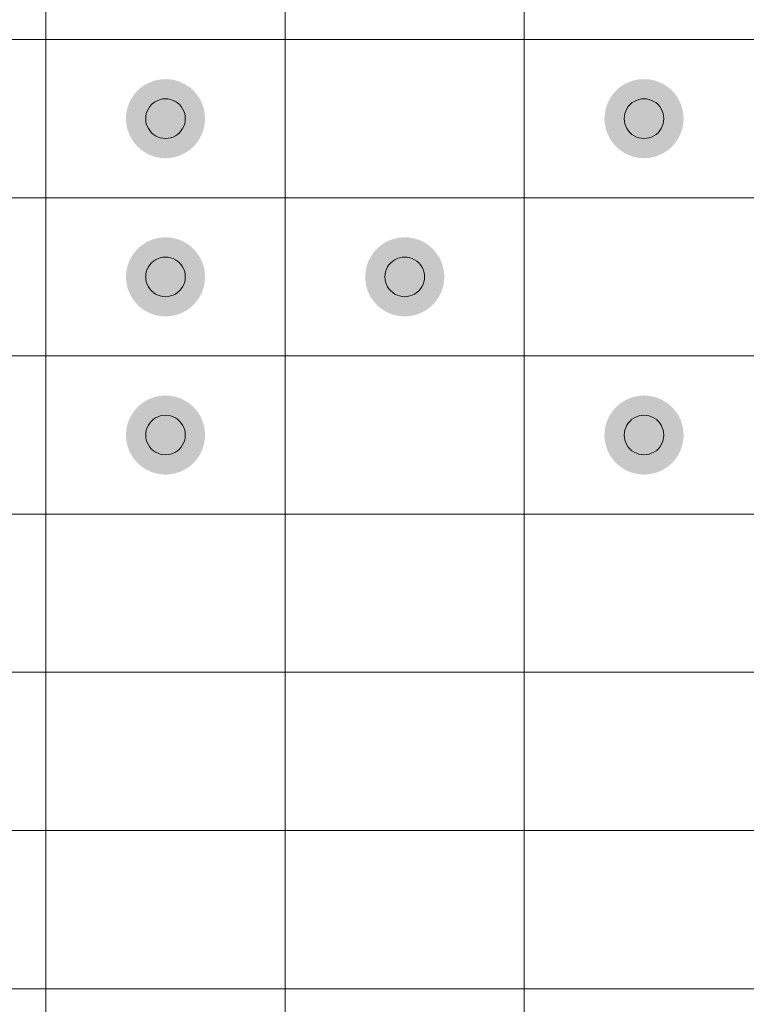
# Model space of a CAD drawing. Header units: millimetres. Extents: x 0 to 138, y 0 to 47.
# Tile 158 of 167: x 94.15 to 96.45, y 23.4 to 26.51. Entities that reach past the tile are written whole.
import ezdxf

# ---------------------------------------------------------------- set-up
doc = ezdxf.new("R2010")
doc.units = ezdxf.units.MM
doc.layers.add('PDF_Geomertry', color=7, linetype='Continuous')
doc.layers.add('PDF_Solid Fills', color=7, linetype='Continuous')

msp = doc.modelspace()

# ---------------------------------------------------------------- hatches: boundary and pattern name
at = {"layer": 'PDF_Solid Fills', "transparency": 33554559}
for points in [[(94.6143, 26.1967), (94.598, 26.3209), (94.6143, 26.3219)], [(94.6143, 26.1967), (94.6143, 26.3219), (94.6309, 26.3209)], [(96.1269, 26.1967), (96.1106, 26.3209), (96.1269, 26.3219)], [(96.1269, 26.1967), (96.1269, 26.3219), (96.1436, 26.3209)], [(94.6143, 26.1967), (94.526, 26.2856), (94.5381, 26.2964)], [(94.6143, 26.1967), (94.5381, 26.2964), (94.5519, 26.3052)], [(94.6143, 26.1967), (94.5519, 26.3052), (94.5666, 26.3124)], [(94.6143, 26.1967), (94.5666, 26.3124), (94.5819, 26.3179)], [(94.6143, 26.1967), (94.5819, 26.3179), (94.598, 26.3209)], [(94.6143, 26.1967), (94.6309, 26.3209), (94.6466, 26.3179)], [(94.6143, 26.1967), (94.6466, 26.3179), (94.6623, 26.3124)], [(94.6143, 26.1967), (94.6623, 26.3124), (94.677, 26.3052)], [(94.6143, 26.1967), (94.677, 26.3052), (94.6908, 26.2964)], [(94.6143, 26.1967), (94.6908, 26.2964), (94.7029, 26.2856)], [(96.1269, 26.1967), (96.0386, 26.2856), (96.0508, 26.2964)], [(96.1269, 26.1967), (96.0508, 26.2964), (96.0645, 26.3052)], [(96.1269, 26.1967), (96.0645, 26.3052), (96.0792, 26.3124)], [(96.1269, 26.1967), (96.0792, 26.3124), (96.0945, 26.3179)], [(96.1269, 26.1967), (96.0945, 26.3179), (96.1106, 26.3209)], [(96.1269, 26.1967), (96.1436, 26.3209), (96.1593, 26.3179)], [(96.1269, 26.1967), (96.1593, 26.3179), (96.175, 26.3124)], [(96.1269, 26.1967), (96.175, 26.3124), (96.1897, 26.3052)], [(96.1269, 26.1967), (96.1897, 26.3052), (96.2034, 26.2964)], [(96.1269, 26.1967), (96.2034, 26.2964), (96.2156, 26.2856)], [(94.6143, 26.1967), (94.4989, 26.2448), (94.5063, 26.2595)], [(94.6143, 26.1967), (94.5063, 26.2595), (94.5152, 26.2732)], [(94.6143, 26.1967), (94.5152, 26.2732), (94.526, 26.2856)], [(94.6143, 26.1967), (94.7029, 26.2856), (94.7137, 26.2732)], [(94.6143, 26.1967), (94.7137, 26.2732), (94.7226, 26.2595)], [(94.6143, 26.1967), (94.7226, 26.2595), (94.73, 26.2448)], [(96.1269, 26.1967), (96.0115, 26.2448), (96.019, 26.2595)], [(96.1269, 26.1967), (96.019, 26.2595), (96.0278, 26.2732)], [(96.1269, 26.1967), (96.0278, 26.2732), (96.0386, 26.2856)], [(96.1269, 26.1967), (96.2156, 26.2856), (96.2264, 26.2732)], [(96.1269, 26.1967), (96.2264, 26.2732), (96.2352, 26.2595)], [(96.1269, 26.1967), (96.2352, 26.2595), (96.2427, 26.2448)], [(94.6143, 26.1967), (94.4907, 26.2134), (94.4936, 26.2291)], [(94.6143, 26.1967), (94.4936, 26.2291), (94.4989, 26.2448)], [(94.6143, 26.1967), (94.73, 26.2448), (94.7353, 26.2291)], [(94.6143, 26.1967), (94.7353, 26.2291), (94.7382, 26.2134)], [(96.1269, 26.1967), (96.0033, 26.2134), (96.0062, 26.2291)], [(96.1269, 26.1967), (96.0062, 26.2291), (96.0115, 26.2448)], [(96.1269, 26.1967), (96.2427, 26.2448), (96.248, 26.2291)], [(96.1269, 26.1967), (96.248, 26.2291), (96.2509, 26.2134)], [(94.6143, 26.1967), (94.4891, 26.1967), (94.4907, 26.2134)], [(94.6143, 26.1967), (94.4907, 26.1806), (94.4891, 26.1967)], [(94.6143, 26.1967), (94.4936, 26.1643), (94.4907, 26.1806)], [(94.6143, 26.1967), (94.4989, 26.1492), (94.4936, 26.1643)], [(94.6143, 26.1967), (94.5063, 26.1345), (94.4989, 26.1492)], [(94.6143, 26.1967), (94.5152, 26.1208), (94.5063, 26.1345)], [(94.6143, 26.1967), (94.526, 26.1084), (94.5152, 26.1208)], [(94.6143, 26.1967), (94.5381, 26.0976), (94.526, 26.1084)], [(94.6143, 26.1967), (94.5519, 26.0884), (94.5381, 26.0976)], [(94.6143, 26.1967), (94.5666, 26.0815), (94.5519, 26.0884)], [(94.6143, 26.1967), (94.5819, 26.076), (94.5666, 26.0815)], [(94.6143, 26.1967), (94.598, 26.0727), (94.5819, 26.076)], [(94.6143, 26.1967), (94.6143, 26.0717), (94.598, 26.0727)], [(94.6143, 26.1967), (94.7382, 26.2134), (94.7398, 26.1967)], [(94.6143, 26.1967), (94.6309, 26.0727), (94.6143, 26.0717)], [(94.6143, 26.1967), (94.6466, 26.076), (94.6309, 26.0727)], [(94.6143, 26.1967), (94.6623, 26.0815), (94.6466, 26.076)], [(94.6143, 26.1967), (94.677, 26.0884), (94.6623, 26.0815)], [(94.6143, 26.1967), (94.6908, 26.0976), (94.677, 26.0884)], [(94.6143, 26.1967), (94.7029, 26.1084), (94.6908, 26.0976)], [(94.6143, 26.1967), (94.7137, 26.1208), (94.7029, 26.1084)], [(94.6143, 26.1967), (94.7226, 26.1345), (94.7137, 26.1208)], [(94.6143, 26.1967), (94.73, 26.1492), (94.7226, 26.1345)], [(94.6143, 26.1967), (94.7353, 26.1643), (94.73, 26.1492)], [(94.6143, 26.1967), (94.7382, 26.1806), (94.7353, 26.1643)], [(94.6143, 26.1967), (94.7398, 26.1967), (94.7382, 26.1806)], [(96.1269, 26.1967), (96.0017, 26.1967), (96.0033, 26.2134)], [(96.1269, 26.1967), (96.0033, 26.1806), (96.0017, 26.1967)], [(96.1269, 26.1967), (96.0062, 26.1643), (96.0033, 26.1806)], [(96.1269, 26.1967), (96.0115, 26.1492), (96.0062, 26.1643)], [(96.1269, 26.1967), (96.019, 26.1345), (96.0115, 26.1492)], [(96.1269, 26.1967), (96.0278, 26.1208), (96.019, 26.1345)], [(96.1269, 26.1967), (96.0386, 26.1084), (96.0278, 26.1208)], [(96.1269, 26.1967), (96.0508, 26.0976), (96.0386, 26.1084)], [(96.1269, 26.1967), (96.0645, 26.0884), (96.0508, 26.0976)], [(96.1269, 26.1967), (96.0792, 26.0815), (96.0645, 26.0884)], [(96.1269, 26.1967), (96.0945, 26.076), (96.0792, 26.0815)], [(96.1269, 26.1967), (96.1106, 26.0727), (96.0945, 26.076)], [(96.1269, 26.1967), (96.1269, 26.0717), (96.1106, 26.0727)], [(96.1269, 26.1967), (96.2509, 26.2134), (96.2525, 26.1967)], [(96.1269, 26.1967), (96.1436, 26.0727), (96.1269, 26.0717)], [(96.1269, 26.1967), (96.1593, 26.076), (96.1436, 26.0727)], [(96.1269, 26.1967), (96.175, 26.0815), (96.1593, 26.076)], [(96.1269, 26.1967), (96.1897, 26.0884), (96.175, 26.0815)], [(96.1269, 26.1967), (96.2034, 26.0976), (96.1897, 26.0884)], [(96.1269, 26.1967), (96.2156, 26.1084), (96.2034, 26.0976)], [(96.1269, 26.1967), (96.2264, 26.1208), (96.2156, 26.1084)], [(96.1269, 26.1967), (96.2352, 26.1345), (96.2264, 26.1208)], [(96.1269, 26.1967), (96.2427, 26.1492), (96.2352, 26.1345)], [(96.1269, 26.1967), (96.248, 26.1643), (96.2427, 26.1492)], [(96.1269, 26.1967), (96.2509, 26.1806), (96.248, 26.1643)], [(96.1269, 26.1967), (96.2525, 26.1967), (96.2509, 26.1806)], [(94.6143, 25.6964), (94.526, 25.7847), (94.5381, 25.7955)], [(94.6143, 25.6964), (94.5381, 25.7955), (94.5519, 25.8049)], [(94.6143, 25.6964), (94.5519, 25.8049), (94.5666, 25.8122)], [(94.6143, 25.6964), (94.5666, 25.8122), (94.5819, 25.8171)], [(94.6143, 25.6964), (94.5819, 25.8171), (94.598, 25.8206)], [(94.6143, 25.6964), (94.598, 25.8206), (94.6143, 25.8216)], [(94.6143, 25.6964), (94.6143, 25.8216), (94.6309, 25.8206)], [(94.6143, 25.6964), (94.6309, 25.8206), (94.6466, 25.8171)], [(94.6143, 25.6964), (94.6466, 25.8171), (94.6623, 25.8122)], [(94.6143, 25.6964), (94.6623, 25.8122), (94.677, 25.8049)], [(94.6143, 25.6964), (94.677, 25.8049), (94.6908, 25.7955)], [(94.6143, 25.6964), (94.6908, 25.7955), (94.7029, 25.7847)], [(95.3706, 25.6964), (95.2823, 25.7847), (95.2945, 25.7955)], [(95.3706, 25.6964), (95.2945, 25.7955), (95.3082, 25.8049)], [(95.3706, 25.6964), (95.3082, 25.8049), (95.3229, 25.8122)], [(95.3706, 25.6964), (95.3229, 25.8122), (95.3382, 25.8171)], [(95.3706, 25.6964), (95.3382, 25.8171), (95.3543, 25.8206)], [(95.3706, 25.6964), (95.3543, 25.8206), (95.3706, 25.8216)], [(95.3706, 25.6964), (95.3706, 25.8216), (95.3873, 25.8206)], [(95.3706, 25.6964), (95.3873, 25.8206), (95.403, 25.8171)], [(95.3706, 25.6964), (95.403, 25.8171), (95.4186, 25.8122)], [(95.3706, 25.6964), (95.4186, 25.8122), (95.4334, 25.8049)], [(95.3706, 25.6964), (95.4334, 25.8049), (95.4471, 25.7955)], [(95.3706, 25.6964), (95.4471, 25.7955), (95.4593, 25.7847)], [(94.6143, 25.6964), (94.5063, 25.7588), (94.5152, 25.7725)], [(94.6143, 25.6964), (94.5152, 25.7725), (94.526, 25.7847)], [(94.6143, 25.6964), (94.7029, 25.7847), (94.7137, 25.7725)], [(94.6143, 25.6964), (94.7137, 25.7725), (94.7226, 25.7588)], [(95.3706, 25.6964), (95.2627, 25.7588), (95.2715, 25.7725)], [(95.3706, 25.6964), (95.2715, 25.7725), (95.2823, 25.7847)], [(95.3706, 25.6964), (95.4593, 25.7847), (95.47, 25.7725)], [(95.3706, 25.6964), (95.47, 25.7725), (95.4789, 25.7588)], [(94.6143, 25.6964), (94.4936, 25.7288), (94.4989, 25.7445)], [(94.6143, 25.6964), (94.4989, 25.7445), (94.5063, 25.7588)], [(94.6143, 25.6964), (94.7226, 25.7588), (94.73, 25.7445)], [(94.6143, 25.6964), (94.73, 25.7445), (94.7353, 25.7288)], [(95.3706, 25.6964), (95.2499, 25.7288), (95.2552, 25.7445)], [(95.3706, 25.6964), (95.2552, 25.7445), (95.2627, 25.7588)], [(95.3706, 25.6964), (95.4789, 25.7588), (95.4863, 25.7445)], [(95.3706, 25.6964), (95.4863, 25.7445), (95.4916, 25.7288)], [(94.6143, 25.6964), (94.4891, 25.6964), (94.4907, 25.7127)], [(94.6143, 25.6964), (94.4907, 25.7127), (94.4936, 25.7288)], [(94.6143, 25.6964), (94.7353, 25.7288), (94.7382, 25.7127)], [(94.6143, 25.6964), (94.7382, 25.7127), (94.7398, 25.6964)], [(95.3706, 25.6964), (95.2454, 25.6964), (95.247, 25.7127)], [(95.3706, 25.6964), (95.247, 25.7127), (95.2499, 25.7288)], [(95.3706, 25.6964), (95.4916, 25.7288), (95.4946, 25.7127)], [(95.3706, 25.6964), (95.4946, 25.7127), (95.4961, 25.6964)], [(94.6143, 25.6964), (94.4907, 25.6803), (94.4891, 25.6964)], [(94.6143, 25.6964), (94.4936, 25.664), (94.4907, 25.6803)], [(94.6143, 25.6964), (94.4989, 25.6483), (94.4936, 25.664)], [(94.6143, 25.6964), (94.5063, 25.6336), (94.4989, 25.6483)], [(94.6143, 25.6964), (94.5152, 25.6205), (94.5063, 25.6336)], [(94.6143, 25.6964), (94.526, 25.6077), (94.5152, 25.6205)], [(94.6143, 25.6964), (94.5381, 25.5969), (94.526, 25.6077)], [(94.6143, 25.6964), (94.5519, 25.5881), (94.5381, 25.5969)], [(94.6143, 25.6964), (94.5666, 25.5806), (94.5519, 25.5881)], [(94.6143, 25.6964), (94.5819, 25.5753), (94.5666, 25.5806)], [(94.6143, 25.6964), (94.598, 25.5724), (94.5819, 25.5753)], [(94.6143, 25.6964), (94.6143, 25.5714), (94.598, 25.5724)], [(94.6143, 25.6964), (94.6309, 25.5724), (94.6143, 25.5714)], [(94.6143, 25.6964), (94.6466, 25.5753), (94.6309, 25.5724)], [(94.6143, 25.6964), (94.6623, 25.5806), (94.6466, 25.5753)], [(94.6143, 25.6964), (94.677, 25.5881), (94.6623, 25.5806)], [(94.6143, 25.6964), (94.6908, 25.5969), (94.677, 25.5881)], [(94.6143, 25.6964), (94.7029, 25.6077), (94.6908, 25.5969)], [(94.6143, 25.6964), (94.7137, 25.6205), (94.7029, 25.6077)], [(94.6143, 25.6964), (94.7226, 25.6336), (94.7137, 25.6205)], [(94.6143, 25.6964), (94.73, 25.6483), (94.7226, 25.6336)], [(94.6143, 25.6964), (94.7353, 25.664), (94.73, 25.6483)], [(94.6143, 25.6964), (94.7382, 25.6803), (94.7353, 25.664)], [(94.6143, 25.6964), (94.7398, 25.6964), (94.7382, 25.6803)], [(95.3706, 25.6964), (95.247, 25.6803), (95.2454, 25.6964)], [(95.3706, 25.6964), (95.2499, 25.664), (95.247, 25.6803)], [(95.3706, 25.6964), (95.2552, 25.6483), (95.2499, 25.664)], [(95.3706, 25.6964), (95.2627, 25.6336), (95.2552, 25.6483)], [(95.3706, 25.6964), (95.2715, 25.6205), (95.2627, 25.6336)], [(95.3706, 25.6964), (95.2823, 25.6077), (95.2715, 25.6205)], [(95.3706, 25.6964), (95.2945, 25.5969), (95.2823, 25.6077)], [(95.3706, 25.6964), (95.3082, 25.5881), (95.2945, 25.5969)], [(95.3706, 25.6964), (95.3229, 25.5806), (95.3082, 25.5881)], [(95.3706, 25.6964), (95.3382, 25.5753), (95.3229, 25.5806)], [(95.3706, 25.6964), (95.3543, 25.5724), (95.3382, 25.5753)], [(95.3706, 25.6964), (95.3706, 25.5714), (95.3543, 25.5724)], [(95.3706, 25.6964), (95.3873, 25.5724), (95.3706, 25.5714)], [(95.3706, 25.6964), (95.403, 25.5753), (95.3873, 25.5724)], [(95.3706, 25.6964), (95.4186, 25.5806), (95.403, 25.5753)], [(95.3706, 25.6964), (95.4334, 25.5881), (95.4186, 25.5806)], [(95.3706, 25.6964), (95.4471, 25.5969), (95.4334, 25.5881)], [(95.3706, 25.6964), (95.4593, 25.6077), (95.4471, 25.5969)], [(95.3706, 25.6964), (95.47, 25.6205), (95.4593, 25.6077)], [(95.3706, 25.6964), (95.4789, 25.6336), (95.47, 25.6205)], [(95.3706, 25.6964), (95.4863, 25.6483), (95.4789, 25.6336)], [(95.3706, 25.6964), (95.4916, 25.664), (95.4863, 25.6483)], [(95.3706, 25.6964), (95.4946, 25.6803), (95.4916, 25.664)], [(95.3706, 25.6964), (95.4961, 25.6964), (95.4946, 25.6803)], [(94.6143, 25.1957), (94.526, 25.2844), (94.5381, 25.2952)], [(94.6143, 25.1957), (94.5381, 25.2952), (94.5519, 25.304)], [(94.6143, 25.1957), (94.5519, 25.304), (94.5666, 25.3115)], [(94.6143, 25.1957), (94.5666, 25.3115), (94.5819, 25.3168)], [(94.6143, 25.1957), (94.5819, 25.3168), (94.598, 25.3197)], [(94.6143, 25.1957), (94.598, 25.3197), (94.6143, 25.3213)], [(94.6143, 25.1957), (94.6143, 25.3213), (94.6309, 25.3197)], [(94.6143, 25.1957), (94.6309, 25.3197), (94.6466, 25.3168)], [(94.6143, 25.1957), (94.6466, 25.3168), (94.6623, 25.3115)], [(94.6143, 25.1957), (94.6623, 25.3115), (94.677, 25.304)], [(94.6143, 25.1957), (94.677, 25.304), (94.6908, 25.2952)], [(94.6143, 25.1957), (94.6908, 25.2952), (94.7029, 25.2844)], [(96.1269, 25.1957), (96.0386, 25.2844), (96.0508, 25.2952)], [(96.1269, 25.1957), (96.0508, 25.2952), (96.0645, 25.304)], [(96.1269, 25.1957), (96.0645, 25.304), (96.0792, 25.3115)], [(96.1269, 25.1957), (96.0792, 25.3115), (96.0945, 25.3168)], [(96.1269, 25.1957), (96.0945, 25.3168), (96.1106, 25.3197)], [(96.1269, 25.1957), (96.1106, 25.3197), (96.1269, 25.3213)], [(96.1269, 25.1957), (96.1269, 25.3213), (96.1436, 25.3197)], [(96.1269, 25.1957), (96.1436, 25.3197), (96.1593, 25.3168)], [(96.1269, 25.1957), (96.1593, 25.3168), (96.175, 25.3115)], [(96.1269, 25.1957), (96.175, 25.3115), (96.1897, 25.304)], [(96.1269, 25.1957), (96.1897, 25.304), (96.2034, 25.2952)], [(96.1269, 25.1957), (96.2034, 25.2952), (96.2156, 25.2844)], [(94.6143, 25.1957), (94.5063, 25.2585), (94.5152, 25.2722)], [(94.6143, 25.1957), (94.5152, 25.2722), (94.526, 25.2844)], [(94.6143, 25.1957), (94.7029, 25.2844), (94.7137, 25.2722)], [(94.6143, 25.1957), (94.7137, 25.2722), (94.7226, 25.2585)], [(96.1269, 25.1957), (96.019, 25.2585), (96.0278, 25.2722)], [(96.1269, 25.1957), (96.0278, 25.2722), (96.0386, 25.2844)], [(96.1269, 25.1957), (96.2156, 25.2844), (96.2264, 25.2722)], [(96.1269, 25.1957), (96.2264, 25.2722), (96.2352, 25.2585)], [(94.6143, 25.1957), (94.4936, 25.2281), (94.4989, 25.2438)], [(94.6143, 25.1957), (94.4989, 25.2438), (94.5063, 25.2585)], [(94.6143, 25.1957), (94.7226, 25.2585), (94.73, 25.2438)], [(94.6143, 25.1957), (94.73, 25.2438), (94.7353, 25.2281)], [(96.1269, 25.1957), (96.0062, 25.2281), (96.0115, 25.2438)], [(96.1269, 25.1957), (96.0115, 25.2438), (96.019, 25.2585)], [(96.1269, 25.1957), (96.2352, 25.2585), (96.2427, 25.2438)], [(96.1269, 25.1957), (96.2427, 25.2438), (96.248, 25.2281)], [(94.6143, 25.1957), (94.4891, 25.1957), (94.4907, 25.2124)], [(94.6143, 25.1957), (94.4907, 25.2124), (94.4936, 25.2281)], [(94.6143, 25.1957), (94.7353, 25.2281), (94.7382, 25.2124)], [(94.6143, 25.1957), (94.7382, 25.2124), (94.7398, 25.1957)], [(96.1269, 25.1957), (96.0017, 25.1957), (96.0033, 25.2124)], [(96.1269, 25.1957), (96.0033, 25.2124), (96.0062, 25.2281)], [(96.1269, 25.1957), (96.248, 25.2281), (96.2509, 25.2124)], [(96.1269, 25.1957), (96.2509, 25.2124), (96.2525, 25.1957)], [(94.6143, 25.1957), (94.4907, 25.1794), (94.4891, 25.1957)], [(94.6143, 25.1957), (94.4936, 25.1633), (94.4907, 25.1794)], [(94.6143, 25.1957), (94.4989, 25.148), (94.4936, 25.1633)], [(94.6143, 25.1957), (94.5063, 25.1333), (94.4989, 25.148)], [(94.6143, 25.1957), (94.5152, 25.1196), (94.5063, 25.1333)], [(94.6143, 25.1957), (94.526, 25.1074), (94.5152, 25.1196)], [(94.6143, 25.1957), (94.5381, 25.0966), (94.526, 25.1074)], [(94.6143, 25.1957), (94.5519, 25.0878), (94.5381, 25.0966)], [(94.6143, 25.1957), (94.5666, 25.0803), (94.5519, 25.0878)], [(94.6143, 25.1957), (94.5819, 25.0751), (94.5666, 25.0803)], [(94.6143, 25.1957), (94.598, 25.0721), (94.5819, 25.0751)], [(94.6143, 25.1957), (94.6143, 25.0705), (94.598, 25.0721)], [(94.6143, 25.1957), (94.6309, 25.0721), (94.6143, 25.0705)], [(94.6143, 25.1957), (94.6466, 25.0751), (94.6309, 25.0721)], [(94.6143, 25.1957), (94.6623, 25.0803), (94.6466, 25.0751)], [(94.6143, 25.1957), (94.677, 25.0878), (94.6623, 25.0803)], [(94.6143, 25.1957), (94.6908, 25.0966), (94.677, 25.0878)], [(94.6143, 25.1957), (94.7029, 25.1074), (94.6908, 25.0966)], [(94.6143, 25.1957), (94.7137, 25.1196), (94.7029, 25.1074)], [(94.6143, 25.1957), (94.7226, 25.1333), (94.7137, 25.1196)], [(94.6143, 25.1957), (94.73, 25.148), (94.7226, 25.1333)], [(94.6143, 25.1957), (94.7353, 25.1633), (94.73, 25.148)], [(94.6143, 25.1957), (94.7382, 25.1794), (94.7353, 25.1633)], [(94.6143, 25.1957), (94.7398, 25.1957), (94.7382, 25.1794)], [(96.1269, 25.1957), (96.0033, 25.1794), (96.0017, 25.1957)], [(96.1269, 25.1957), (96.0062, 25.1633), (96.0033, 25.1794)], [(96.1269, 25.1957), (96.0115, 25.148), (96.0062, 25.1633)], [(96.1269, 25.1957), (96.019, 25.1333), (96.0115, 25.148)], [(96.1269, 25.1957), (96.0278, 25.1196), (96.019, 25.1333)], [(96.1269, 25.1957), (96.0386, 25.1074), (96.0278, 25.1196)], [(96.1269, 25.1957), (96.0508, 25.0966), (96.0386, 25.1074)], [(96.1269, 25.1957), (96.0645, 25.0878), (96.0508, 25.0966)], [(96.1269, 25.1957), (96.0792, 25.0803), (96.0645, 25.0878)], [(96.1269, 25.1957), (96.0945, 25.0751), (96.0792, 25.0803)], [(96.1269, 25.1957), (96.1106, 25.0721), (96.0945, 25.0751)], [(96.1269, 25.1957), (96.1269, 25.0705), (96.1106, 25.0721)], [(96.1269, 25.1957), (96.1436, 25.0721), (96.1269, 25.0705)], [(96.1269, 25.1957), (96.1593, 25.0751), (96.1436, 25.0721)], [(96.1269, 25.1957), (96.175, 25.0803), (96.1593, 25.0751)], [(96.1269, 25.1957), (96.1897, 25.0878), (96.175, 25.0803)], [(96.1269, 25.1957), (96.2034, 25.0966), (96.1897, 25.0878)], [(96.1269, 25.1957), (96.2156, 25.1074), (96.2034, 25.0966)], [(96.1269, 25.1957), (96.2264, 25.1196), (96.2156, 25.1074)], [(96.1269, 25.1957), (96.2352, 25.1333), (96.2264, 25.1196)], [(96.1269, 25.1957), (96.2427, 25.148), (96.2352, 25.1333)], [(96.1269, 25.1957), (96.248, 25.1633), (96.2427, 25.148)], [(96.1269, 25.1957), (96.2509, 25.1794), (96.248, 25.1633)], [(96.1269, 25.1957), (96.2525, 25.1957), (96.2509, 25.1794)]]:
    msp.add_hatch(color=256, dxfattribs=at).paths.add_polyline_path(points)

# ---------------------------------------------------------------- linework, layer by layer
at = {"layer": 'PDF_Geomertry', "lineweight": 15}
for points in [[(91.2107, 24.9456), (91.967, 24.9456), (91.967, 25.4463), (92.7233, 25.4463), (92.7233, 25.9465), (93.4797, 25.9465), (93.4797, 26.4474), (94.236, 26.4474), (94.236, 26.9477), (94.9923, 26.9477), (94.9923, 27.448), (95.7486, 27.448), (95.7486, 27.9487), (96.505, 27.9487), (96.505, 28.449), (97.2613, 28.449), (97.2613, 28.9499), (98.0182, 28.9499), (98.0182, 29.4502), (98.7745, 29.4502), (98.7745, 29.9509), (99.5309, 29.9509), (99.5309, 30.4512), (100.2872, 30.4512)], [(91.2107, 24.4453), (91.967, 24.4453), (91.967, 24.9456), (92.7233, 24.9456), (92.7233, 25.4463), (93.4797, 25.4463), (93.4797, 25.9465), (94.236, 25.9465), (94.236, 26.4474), (94.9923, 26.4474), (94.9923, 26.9477), (95.7486, 26.9477), (95.7486, 27.448), (96.505, 27.448), (96.505, 27.9487), (97.2613, 27.9487), (97.2613, 28.449), (98.0182, 28.449), (98.0182, 28.9499), (98.7745, 28.9499), (98.7745, 29.4502), (99.5309, 29.4502), (99.5309, 29.9509), (100.2872, 29.9509)], [(91.2107, 23.9444), (91.967, 23.9444), (91.967, 24.4453), (92.7233, 24.4453), (92.7233, 24.9456), (93.4797, 24.9456), (93.4797, 25.4463), (94.236, 25.4463), (94.236, 25.9465), (94.9923, 25.9465), (94.9923, 26.4474), (95.7486, 26.4474), (95.7486, 26.9477), (96.505, 26.9477), (96.505, 27.448), (97.2613, 27.448), (97.2613, 27.9487), (98.0182, 27.9487), (98.0182, 28.449), (98.7745, 28.449), (98.7745, 28.9499), (99.5309, 28.9499), (99.5309, 29.4502), (100.2872, 29.4502)], [(91.2107, 23.4441), (91.967, 23.4441), (91.967, 23.9444), (92.7233, 23.9444), (92.7233, 24.4453), (93.4797, 24.4453), (93.4797, 24.9456), (94.236, 24.9456), (94.236, 25.4463), (94.9923, 25.4463), (94.9923, 25.9465), (95.7486, 25.9465), (95.7486, 26.4474), (96.505, 26.4474), (96.505, 26.9477), (97.2613, 26.9477), (97.2613, 27.448), (98.0182, 27.448), (98.0182, 27.9487), (98.7745, 27.9487), (98.7745, 28.449), (99.5309, 28.449), (99.5309, 28.9499), (100.2872, 28.9499)], [(91.967, 22.9434), (91.967, 23.4441), (92.7233, 23.4441), (92.7233, 23.9444), (93.4797, 23.9444), (93.4797, 24.4453), (94.236, 24.4453), (94.236, 24.9456), (94.9923, 24.9456), (94.9923, 25.4463), (95.7486, 25.4463), (95.7486, 25.9465), (96.505, 25.9465), (96.505, 26.4474), (97.2613, 26.4474), (97.2613, 26.9477), (98.0182, 26.9477), (98.0182, 27.448), (98.7745, 27.448), (98.7745, 27.9487), (99.5309, 27.9487), (99.5309, 28.449), (100.2872, 28.449)], [(92.7233, 22.9434), (92.7233, 23.4441), (93.4797, 23.4441), (93.4797, 23.9444), (94.236, 23.9444), (94.236, 24.4453), (94.9923, 24.4453), (94.9923, 24.9456), (95.7486, 24.9456), (95.7486, 25.4463), (96.505, 25.4463), (96.505, 25.9465), (97.2613, 25.9465), (97.2613, 26.4474), (98.0182, 26.4474), (98.0182, 26.9477), (98.7745, 26.9477), (98.7745, 27.448), (99.5309, 27.448), (99.5309, 27.9487), (100.2872, 27.9487)], [(93.4797, 22.9434), (93.4797, 23.4441), (94.236, 23.4441), (94.236, 23.9444), (94.9923, 23.9444), (94.9923, 24.4453), (95.7486, 24.4453), (95.7486, 24.9456), (96.505, 24.9456), (96.505, 25.4463), (97.2613, 25.4463), (97.2613, 25.9465), (98.0182, 25.9465), (98.0182, 26.4474), (98.7745, 26.4474), (98.7745, 26.9477), (99.5309, 26.9477), (99.5309, 27.448), (100.2872, 27.448)], [(94.236, 22.9434), (94.236, 23.4441), (94.9923, 23.4441), (94.9923, 23.9444), (95.7486, 23.9444), (95.7486, 24.4453), (96.505, 24.4453), (96.505, 24.9456), (97.2613, 24.9456), (97.2613, 25.4463), (98.0182, 25.4463), (98.0182, 25.9465), (98.7745, 25.9465), (98.7745, 26.4474), (99.5309, 26.4474), (99.5309, 26.9477), (100.2872, 26.9477)], [(94.9923, 22.9434), (94.9923, 23.4441), (95.7486, 23.4441), (95.7486, 23.9444), (96.505, 23.9444), (96.505, 24.4453), (97.2613, 24.4453), (97.2613, 24.9456), (98.0182, 24.9456), (98.0182, 25.4463), (98.7745, 25.4463), (98.7745, 25.9465), (99.5309, 25.9465), (99.5309, 26.4474), (100.2872, 26.4474)], [(95.7486, 22.9434), (95.7486, 23.4441), (96.505, 23.4441), (96.505, 23.9444), (97.2613, 23.9444), (97.2613, 24.4453), (98.0182, 24.4453), (98.0182, 24.9456), (98.7745, 24.9456), (98.7745, 25.4463), (99.5309, 25.4463), (99.5309, 25.9465), (100.2872, 25.9465)]]:
    msp.add_lwpolyline(points, dxfattribs=at)
at = {"layer": 'PDF_Geomertry', "lineweight": 0}
for points in [[(94.5519, 26.1967), (94.5525, 26.1888), (94.5538, 26.1806), (94.5568, 26.1731), (94.5603, 26.1659), (94.5646, 26.159), (94.5701, 26.1525), (94.5764, 26.1472), (94.5833, 26.1427), (94.5907, 26.1388), (94.598, 26.1365), (94.6064, 26.1349), (94.6143, 26.1345), (94.6225, 26.1349), (94.6303, 26.1365), (94.6382, 26.1388), (94.6456, 26.1427), (94.6525, 26.1472), (94.6588, 26.1525), (94.6643, 26.159), (94.6686, 26.1659), (94.6721, 26.1731), (94.6751, 26.1806), (94.6764, 26.1888), (94.677, 26.1967), (94.6764, 26.2051), (94.6751, 26.213), (94.6721, 26.2208), (94.6686, 26.2281), (94.6643, 26.2349), (94.6588, 26.2414), (94.6525, 26.2467), (94.6456, 26.2512), (94.6382, 26.2546), (94.6303, 26.2575), (94.6225, 26.2591), (94.6143, 26.2595), (94.6064, 26.2591), (94.598, 26.2575), (94.5907, 26.2546), (94.5833, 26.2512), (94.5764, 26.2467), (94.5701, 26.2414), (94.5646, 26.2349), (94.5603, 26.2281), (94.5568, 26.2208), (94.5538, 26.213), (94.5525, 26.2051), (94.5519, 26.1967)], [(96.0645, 26.1967), (96.0651, 26.1888), (96.0665, 26.1806), (96.0694, 26.1731), (96.073, 26.1659), (96.0773, 26.159), (96.0828, 26.1525), (96.089, 26.1472), (96.0959, 26.1427), (96.1034, 26.1388), (96.1106, 26.1365), (96.1191, 26.1349), (96.1269, 26.1345), (96.1351, 26.1349), (96.143, 26.1365), (96.1508, 26.1388), (96.1583, 26.1427), (96.1652, 26.1472), (96.1714, 26.1525), (96.1769, 26.159), (96.1813, 26.1659), (96.1848, 26.1731), (96.1877, 26.1806), (96.1891, 26.1888), (96.1897, 26.1967), (96.1891, 26.2051), (96.1877, 26.213), (96.1848, 26.2208), (96.1813, 26.2281), (96.1769, 26.2349), (96.1714, 26.2414), (96.1652, 26.2467), (96.1583, 26.2512), (96.1508, 26.2546), (96.143, 26.2575), (96.1351, 26.2591), (96.1269, 26.2595), (96.1191, 26.2591), (96.1106, 26.2575), (96.1034, 26.2546), (96.0959, 26.2512), (96.089, 26.2467), (96.0828, 26.2414), (96.0773, 26.2349), (96.073, 26.2281), (96.0694, 26.2208), (96.0665, 26.213), (96.0651, 26.2051), (96.0645, 26.1967)], [(94.5519, 25.6964), (94.5525, 25.6882), (94.5538, 25.6803), (94.5568, 25.6725), (94.5603, 25.665), (94.5646, 25.6581), (94.5701, 25.6523), (94.5764, 25.647), (94.5833, 25.6421), (94.5907, 25.6385), (94.598, 25.6362), (94.6064, 25.6342), (94.6143, 25.6336), (94.6225, 25.6342), (94.6303, 25.6362), (94.6382, 25.6385), (94.6456, 25.6421), (94.6525, 25.647), (94.6588, 25.6523), (94.6643, 25.6581), (94.6686, 25.665), (94.6721, 25.6725), (94.6751, 25.6803), (94.6764, 25.6882), (94.677, 25.6964), (94.6764, 25.7048), (94.6751, 25.7127), (94.6721, 25.7205), (94.6686, 25.7278), (94.6643, 25.7347), (94.6588, 25.7405), (94.6525, 25.746), (94.6456, 25.7504), (94.6382, 25.7543), (94.6303, 25.7568), (94.6225, 25.7582), (94.6143, 25.7588), (94.6064, 25.7582), (94.598, 25.7568), (94.5907, 25.7543), (94.5833, 25.7504), (94.5764, 25.746), (94.5701, 25.7405), (94.5646, 25.7347), (94.5603, 25.7278), (94.5568, 25.7205), (94.5538, 25.7127), (94.5525, 25.7048), (94.5519, 25.6964)], [(95.3082, 25.6964), (95.3088, 25.6882), (95.3102, 25.6803), (95.3131, 25.6725), (95.3166, 25.665), (95.3209, 25.6581), (95.3264, 25.6523), (95.3327, 25.647), (95.3396, 25.6421), (95.347, 25.6385), (95.3543, 25.6362), (95.3627, 25.6342), (95.3706, 25.6336), (95.3788, 25.6342), (95.3867, 25.6362), (95.3945, 25.6385), (95.402, 25.6421), (95.4088, 25.647), (95.4151, 25.6523), (95.4206, 25.6581), (95.4249, 25.665), (95.4285, 25.6725), (95.4314, 25.6803), (95.4328, 25.6882), (95.4334, 25.6964), (95.4328, 25.7048), (95.4314, 25.7127), (95.4285, 25.7205), (95.4249, 25.7278), (95.4206, 25.7347), (95.4151, 25.7405), (95.4088, 25.746), (95.402, 25.7504), (95.3945, 25.7543), (95.3867, 25.7568), (95.3788, 25.7582), (95.3706, 25.7588), (95.3627, 25.7582), (95.3543, 25.7568), (95.347, 25.7543), (95.3396, 25.7504), (95.3327, 25.746), (95.3264, 25.7405), (95.3209, 25.7347), (95.3166, 25.7278), (95.3131, 25.7205), (95.3102, 25.7127), (95.3088, 25.7048), (95.3082, 25.6964)], [(94.5519, 25.1957), (94.5525, 25.1879), (94.5538, 25.1794), (94.5568, 25.1722), (94.5603, 25.1647), (94.5646, 25.1578), (94.5701, 25.1516), (94.5764, 25.1461), (94.5833, 25.1418), (94.5907, 25.1382), (94.598, 25.1353), (94.6064, 25.1339), (94.6143, 25.1333), (94.6225, 25.1339), (94.6303, 25.1353), (94.6382, 25.1382), (94.6456, 25.1418), (94.6525, 25.1461), (94.6588, 25.1516), (94.6643, 25.1578), (94.6686, 25.1647), (94.6721, 25.1722), (94.6751, 25.1794), (94.6764, 25.1879), (94.677, 25.1957), (94.6764, 25.204), (94.6751, 25.2118), (94.6721, 25.2196), (94.6686, 25.2271), (94.6643, 25.234), (94.6588, 25.2402), (94.6525, 25.2457), (94.6456, 25.2501), (94.6382, 25.2536), (94.6303, 25.2565), (94.6225, 25.2579), (94.6143, 25.2585), (94.6064, 25.2579), (94.598, 25.2565), (94.5907, 25.2536), (94.5833, 25.2501), (94.5764, 25.2457), (94.5701, 25.2402), (94.5646, 25.234), (94.5603, 25.2271), (94.5568, 25.2196), (94.5538, 25.2118), (94.5525, 25.204), (94.5519, 25.1957)], [(96.0645, 25.1957), (96.0651, 25.1879), (96.0665, 25.1794), (96.0694, 25.1722), (96.073, 25.1647), (96.0773, 25.1578), (96.0828, 25.1516), (96.089, 25.1461), (96.0959, 25.1418), (96.1034, 25.1382), (96.1106, 25.1353), (96.1191, 25.1339), (96.1269, 25.1333), (96.1351, 25.1339), (96.143, 25.1353), (96.1508, 25.1382), (96.1583, 25.1418), (96.1652, 25.1461), (96.1714, 25.1516), (96.1769, 25.1578), (96.1813, 25.1647), (96.1848, 25.1722), (96.1877, 25.1794), (96.1891, 25.1879), (96.1897, 25.1957), (96.1891, 25.204), (96.1877, 25.2118), (96.1848, 25.2196), (96.1813, 25.2271), (96.1769, 25.234), (96.1714, 25.2402), (96.1652, 25.2457), (96.1583, 25.2501), (96.1508, 25.2536), (96.143, 25.2565), (96.1351, 25.2579), (96.1269, 25.2585), (96.1191, 25.2579), (96.1106, 25.2565), (96.1034, 25.2536), (96.0959, 25.2501), (96.089, 25.2457), (96.0828, 25.2402), (96.0773, 25.234), (96.073, 25.2271), (96.0694, 25.2196), (96.0665, 25.2118), (96.0651, 25.204), (96.0645, 25.1957)]]:
    msp.add_lwpolyline(points, close=True, dxfattribs=at)

doc.saveas('drawing.dxf')
